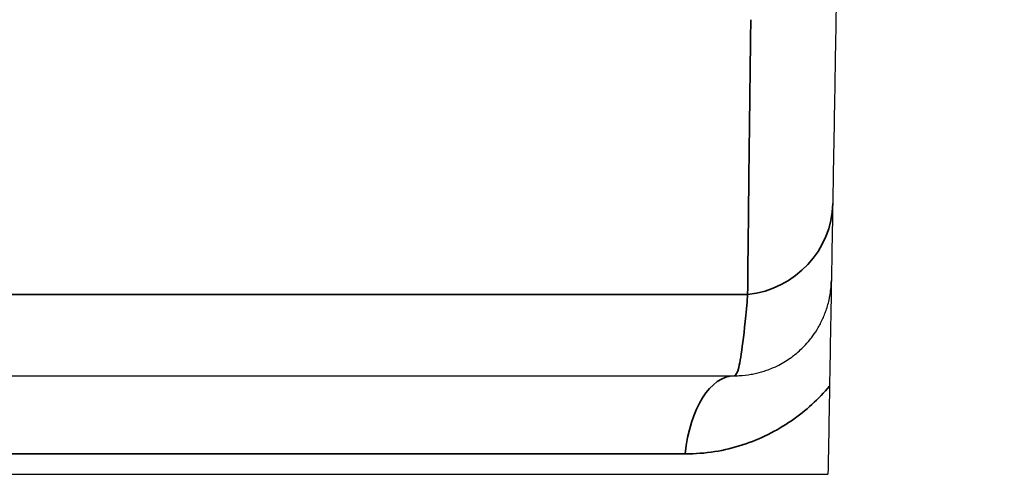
# Model space of a CAD drawing. Header units: millimetres. Extents: x -12192 to 12192, y -600 to 5895.
# Tile 107 of 118: x 1711 to 1721, y 5300 to 5305. Entities that reach past the tile are written whole.
import ezdxf

# ---------------------------------------------------------------- set-up
doc = ezdxf.new("R2010")
doc.units = ezdxf.units.MM
doc.header["$LTSCALE"] = 20
for name, color, linetype, lineweight in [('_Sichtbarkanten', 7, 'Continuous', 25), ('Bemaßung (ISO)', 7, 'Continuous', 25), ('Sichtbar schmal (ISO)', 7, 'Continuous', 35)]:
    doc.layers.add(name, color=color, linetype=linetype, lineweight=lineweight)
doc.styles.add('Notiztext (ISO)', font='verdana.ttf')
doc.dimstyles.new('wedi USA', dxfattribs={"dimscale": 20, "dimtxt": 2.5, "dimasz": 4, "dimexe": 2, "dimexo": 0.8, "dimgap": 0.3, "dimtad": 1, "dimdec": 1, "dimrnd": 1e-08, "dimtxsty": 'Notiztext (ISO)', "dimcen": 0.09, "dimclrd": 7, "dimclre": 7, "dimclrt": 256, "dimadec": 0, "dimazin": 2, "dimtfac": 0.6, "dimtmove": 0, "dimatfit": 3, "dimfxl": 1, "dimtolj": 1, "dimlwd": -1, "dimlwe": -1, "dimarcsym": 0})

# ---------------------------------------------------------------- blocks, each defined once
blk = doc.blocks.new('*D90')
at = {"layer": 'Bemaßung (ISO)', "color": 7, "transparency": 16777216}
for p, q in [((1662.996, 5335.843), (1662.996, 5500.092)), ((1723.014, 5335.843), (1723.014, 5500.092)), ((1582.996, 5460.092), (1502.996, 5460.092)), ((1662.996, 5460.092), (1723.014, 5460.092)), ((1803.014, 5460.092), (1883.014, 5460.092))]:
    blk.add_line(p, q, dxfattribs=at)
for points in [[(1582.996, 5473.425), (1582.996, 5446.759), (1662.996, 5460.092)], [(1803.014, 5473.425), (1803.014, 5446.759), (1723.014, 5460.092)]]:
    blk.add_solid(points, dxfattribs=at)
at = {"layer": 'Defpoints', "color": 0, "transparency": 16777216}
for p in [(1723.014, 5460.092), (1662.996, 5319.843), (1723.014, 5319.843)]:
    blk.add_point(p, dxfattribs=at)
at = {"layer": 'Bemaßung (ISO)', "transparency": 16777216, "insert": (1502.021, 5531.505), "char_height": 50, "attachment_point": 1, "style": 'Notiztext (ISO)'}
blk.add_mtext('\\A1;60 [2 3/8]"', dxfattribs=at)

msp = doc.modelspace()

# ---------------------------------------------------------------- linework, layer by layer
at = {"layer": '_Sichtbarkanten'}
for p, q in [((1667.821, 5301.349), (1718.191, 5301.349)), ((1666.854, 5300.332), (1719.156, 5300.332))]:
    msp.add_line(p, q, dxfattribs=at)
msp.add_arc((1718.191, 5302.349), 1, 358.9994, 359, dxfattribs=at)
msp.add_rational_spline([(1719.282, 5307.568), (1719.22, 5303.989), (1719.156, 5300.332)], [1.00023596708, 1.00023894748, 1.0001792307], degree=2, dxfattribs=at)
msp.add_open_spline([(1718.191, 5301.349), (1718.207, 5301.349), (1718.223, 5301.35), (1718.238, 5301.35), (1718.28, 5301.352), (1718.322, 5301.357), (1718.362, 5301.364), (1718.381, 5301.367), (1718.399, 5301.371), (1718.418, 5301.375), (1718.453, 5301.384), (1718.488, 5301.394), (1718.522, 5301.406), (1718.543, 5301.413), (1718.564, 5301.421), (1718.584, 5301.43), (1718.613, 5301.442), (1718.64, 5301.456), (1718.667, 5301.47), (1718.69, 5301.482), (1718.712, 5301.495), (1718.733, 5301.509), (1718.755, 5301.523), (1718.776, 5301.538), (1718.797, 5301.554), (1718.82, 5301.571), (1718.841, 5301.589), (1718.862, 5301.608), (1718.878, 5301.622), (1718.893, 5301.637), (1718.908, 5301.652), (1718.929, 5301.674), (1718.95, 5301.697), (1718.969, 5301.721), (1718.98, 5301.734), (1718.99, 5301.748), (1719, 5301.762), (1719.02, 5301.79), (1719.039, 5301.818), (1719.056, 5301.848), (1719.063, 5301.861), (1719.07, 5301.873), (1719.077, 5301.886), (1719.095, 5301.921), (1719.111, 5301.956), (1719.125, 5301.993), (1719.129, 5302.003), (1719.133, 5302.013), (1719.136, 5302.023), (1719.15, 5302.064), (1719.162, 5302.106), (1719.171, 5302.15), (1719.172, 5302.157), (1719.174, 5302.164), (1719.175, 5302.171), (1719.184, 5302.219), (1719.189, 5302.269), (1719.19, 5302.32), (1719.191, 5302.324), (1719.191, 5302.328), (1719.191, 5302.332)], degree=3, knots=[0.0000002, 0.0000002, 0.0000002, 0.0000002, 0.0271265, 0.0271265, 0.0271265, 0.1, 0.1, 0.1, 0.1340854, 0.1340854, 0.1340854, 0.2, 0.2, 0.2, 0.2416675, 0.2416675, 0.2416675, 0.3, 0.3, 0.3, 0.3488419, 0.3488419, 0.3488419, 0.4, 0.4, 0.4, 0.4566187, 0.4566187, 0.4566187, 0.5, 0.5, 0.5, 0.563892, 0.563892, 0.563892, 0.6, 0.6, 0.6, 0.6706682, 0.6706682, 0.6706682, 0.7, 0.7, 0.7, 0.7787575, 0.7787575, 0.7787575, 0.8, 0.8, 0.8, 0.8859904, 0.8859904, 0.8859904, 0.9, 0.9, 0.9, 0.992824, 0.992824, 0.992824, 0.999994, 0.999994, 0.999994, 0.999994], dxfattribs=at)
at = {"layer": 'Sichtbar schmal (ISO)'}
for p, q in [((1667.684, 5302.187), (1718.326, 5302.187)), ((1668.329, 5300.542), (1717.681, 5300.542))]:
    msp.add_line(p, q, dxfattribs=at)
for centre, major_axis, ratio, start_param, end_param in [((1718.205, 5303.145), (1, -0.017), 0.965013, 4.850322, 6.283185), ((1718.191, 5300.349), (0, 1), 0.519522, 0.000002, 1.377419)]:
    msp.add_ellipse(centre, major_axis=major_axis, ratio=ratio, start_param=start_param, end_param=end_param, dxfattribs=at)
for points, knots in [([(1718.326, 5302.187), (1718.328, 5302.387), (1718.33, 5302.581), (1718.332, 5302.766), (1718.334, 5302.951), (1718.336, 5303.128), (1718.338, 5303.305), (1718.34, 5303.482), (1718.342, 5303.659), (1718.344, 5303.841), (1718.346, 5304.023), (1718.349, 5304.211), (1718.351, 5304.407), (1718.354, 5304.604), (1718.356, 5304.811), (1718.359, 5305.026)], [0, 0, 0, 0, 0.2, 0.2, 0.2, 0.4, 0.4, 0.4, 0.6, 0.6, 0.6, 0.8, 0.8, 0.8, 1, 1, 1, 1]), ([(1718.191, 5301.349), (1718.205, 5301.349), (1718.22, 5301.378), (1718.234, 5301.435), (1718.248, 5301.492), (1718.262, 5301.575), (1718.277, 5301.696), (1718.293, 5301.817), (1718.309, 5301.978), (1718.326, 5302.187)], [0, 0, 0, 0, 0.3333333, 0.3333333, 0.3333333, 0.6666667, 0.6666667, 0.6666667, 1, 1, 1, 1]), ([(1717.681, 5300.542), (1717.786, 5300.542), (1717.989, 5300.558), (1718.277, 5300.628), (1718.542, 5300.737), (1718.783, 5300.88), (1718.996, 5301.049), (1719.116, 5301.175), (1719.172, 5301.242)], [0.0000001, 0.0000001, 0.0000001, 0.0000001, 0.1666667, 0.3333333, 0.5, 0.6666667, 0.8333333, 0.9999992, 0.9999992, 0.9999992, 0.9999992])]:
    msp.add_open_spline(points, degree=3, knots=knots, dxfattribs=at)

# ---------------------------------------------------------------- dimensions: what is measured, and where the dimension line sits
at = {"layer": 'Bemaßung (ISO)', "color": 7}
dim = msp.add_linear_dim(base=(1723.014, 5460.092), p1=(1662.996, 5319.843), p2=(1723.014, 5319.843), angle=180, text='<>"', dimstyle='wedi USA', override={"dimgap": 0.3, "dimdec": 1, "dimtol": 0, "dimlim": 0, "dimtp": 0, "dimtm": 0, "dimtdec": 2, "dimtofl": 1, "dimatfit": 1}, dxfattribs=at)
dim.commit()
dim.dimension.update_dxf_attribs({"geometry": '*D90', "text_midpoint": (1693.005, 5460.092), "dimtype": 160})

doc.saveas('drawing.dxf')
